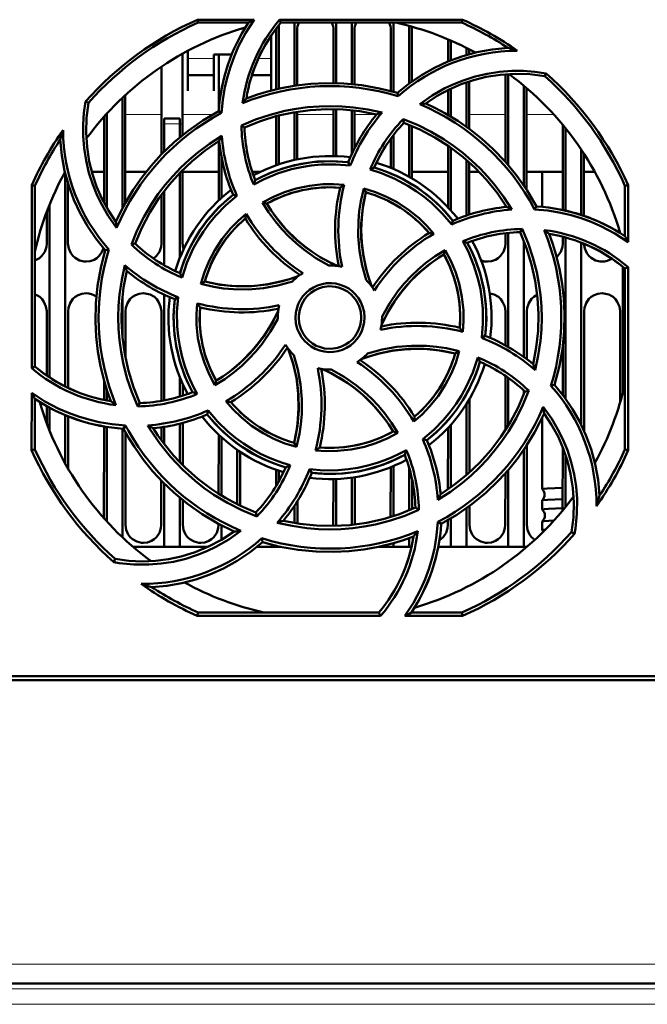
# Model space of a CAD drawing. Extents: x -1438 to 1837, y -1701 to 699.
# Tile 4 of 90: x -97 to -37, y -1508 to -1414. Entities that reach past the tile are written whole.
import ezdxf

# ---------------------------------------------------------------- set-up
doc = ezdxf.new("R2010")
doc.units = 0
doc.linetypes.add('DASHDOT', pattern=[18.5, 12, -3, 0.5, -3])

msp = doc.modelspace()

# ---------------------------------------------------------------- linework, layer by layer
at = {"color": 7, "lineweight": 50}
for p, q in [((-80.422, -1413.666), (-74.992, -1413.666)), ((-80.363, -1413.948), (-80.422, -1413.666)), ((-75.524, -1413.948), (-80.363, -1413.948)), ((-72.609, -1414.189), (-72.609, -1420.285)), ((-72.541, -1413.666), (-54.996, -1413.666)), ((-72.411, -1413.948), (-72.541, -1413.666)), ((-55.056, -1413.948), (-72.411, -1413.948)), ((-71.109, -1413.948), (-71.109, -1420.004)), ((-67.109, -1413.948), (-67.109, -1419.755)), ((-65.609, -1413.948), (-65.609, -1419.844)), ((-61.609, -1413.948), (-61.609, -1420.591)), ((-60.109, -1414.261), (-60.109, -1419.779)), ((-54.996, -1413.666), (-55.056, -1413.948)), ((-73.359, -1417.557), (-73.359, -1415.201)), ((-72.869, -1420.345), (-72.866, -1414.648)), ((-70.852, -1414.648), (-70.849, -1419.966)), ((-67.369, -1419.75), (-67.366, -1414.648)), ((-65.352, -1414.648), (-65.349, -1419.87)), ((-61.869, -1420.519), (-61.866, -1414.648)), ((-59.852, -1414.648), (-59.849, -1419.59)), ((-56.368, -1417.671), (-56.367, -1415.558)), ((-56.109, -1415.669), (-56.109, -1417.567)), ((-81.851, -1416.929), (-81.847, -1424.742)), ((-81.359, -1416.661), (-81.359, -1417.557)), ((-78.859, -1417.005), (-77.142, -1417.005)), ((-78.859, -1417.557), (-78.859, -1417.005)), ((-78.37, -1422.317), (-78.367, -1417.005)), ((-54.609, -1416.375), (-54.609, -1417.053)), ((-54.351, -1416.508), (-54.351, -1416.979)), ((-83.872, -1426.595), (-83.868, -1418.167)), ((-81.359, -1417.557), (-81.359, -1420.503)), ((-78.859, -1420.503), (-78.859, -1417.557)), ((-73.359, -1420.466), (-73.359, -1417.557)), ((-81.359, -1419.005), (-78.859, -1419.005)), ((-75.199, -1419.005), (-73.359, -1419.005)), ((-50.872, -1427.32), (-50.868, -1418.896)), ((-50.609, -1418.878), (-50.609, -1427.622)), ((-47.111, -1419.081), (-46.98, -1418.813)), ((-54.609, -1419.675), (-54.609, -1423.952)), ((-54.349, -1419.589), (-54.347, -1424.143)), ((-49.109, -1419.998), (-49.109, -1429.584)), ((-87.349, -1420.91), (-87.344, -1431.259)), ((-81.359, -1420.503), (-81.359, -1420.505)), ((-78.859, -1420.505), (-78.859, -1420.503)), ((-61.175, -1421.019), (-61.246, -1420.696)), ((-56.37, -1422.812), (-56.369, -1420.411)), ((-56.109, -1420.285), (-56.109, -1422.966)), ((-48.849, -1420.218), (-48.845, -1429.982)), ((-90.876, -1421.649), (-91.145, -1421.518)), ((-87.609, -1421.153), (-87.609, -1431.747)), ((-89.109, -1422.676), (-89.109, -1431.722)), ((-78.099, -1422.618), (-78.378, -1422.439)), ((-72.609, -1422.855), (-72.609, -1427.542)), ((-71.109, -1422.538), (-71.109, -1427.125)), ((-70.848, -1422.495), (-70.846, -1427.068)), ((-67.372, -1426.751), (-67.37, -1422.249)), ((-67.109, -1422.255), (-67.109, -1426.759)), ((-65.609, -1422.357), (-65.609, -1426.544)), ((-65.348, -1422.386), (-65.347, -1425.997)), ((-89.374, -1431.243), (-89.37, -1422.966)), ((-83.609, -1423.648), (-83.609, -1423.148)), ((-82.109, -1423.148), (-83.609, -1423.148)), ((-83.609, -1426.328), (-83.609, -1423.648)), ((-82.109, -1423.148), (-82.109, -1423.648)), ((-82.109, -1424.957), (-82.109, -1423.648)), ((-76.203, -1423.822), (-75.909, -1424.006)), ((-72.872, -1427.633), (-72.87, -1422.923)), ((-60.687, -1423.212), (-60.609, -1423.55)), ((-60.109, -1423.748), (-60.109, -1428.739)), ((-45.374, -1431.924), (-45.371, -1423.755)), ((-61.609, -1424.721), (-61.609, -1427.999)), ((-59.848, -1423.857), (-59.845, -1428.891)), ((-45.109, -1424.075), (-45.109, -1431.989)), ((-78.374, -1431), (-78.371, -1425.327)), ((-61.872, -1427.889), (-61.871, -1425.073)), ((-56.374, -1431.676), (-56.371, -1425.77)), ((-56.109, -1425.954), (-56.109, -1431.967)), ((-43.609, -1426.117), (-43.609, -1432.396)), ((-43.346, -1426.517), (-43.344, -1432.485)), ((-78.109, -1430.755), (-78.109, -1426.852)), ((-65.765, -1427.673), (-65.955, -1427.351)), ((-54.609, -1427.135), (-54.609, -1432.448)), ((-54.346, -1427.367), (-54.344, -1432.361)), ((-93.109, -1428.38), (-93.109, -1448.855)), ((-90.556, -1428.26), (-89.373, -1428.26)), ((-87.345, -1428.26), (-85.334, -1428.26)), ((-82.109, -1436.512), (-82.109, -1428.367)), ((-81.846, -1428.098), (-81.842, -1435.148)), ((-81.845, -1428.26), (-78.373, -1428.26)), ((-75.169, -1428.26), (-74.388, -1428.26)), ((-59.845, -1428.26), (-56.373, -1428.26)), ((-54.345, -1428.26), (-53.412, -1428.26)), ((-48.845, -1428.26), (-45.373, -1428.26)), ((-47.359, -1428.26), (-47.359, -1431.622)), ((-43.345, -1428.26), (-42.305, -1428.26)), ((-92.845, -1429.344), (-92.842, -1435.148)), ((-96.321, -1447.094), (-96.305, -1429.531)), ((-96.305, -1429.531), (-96.009, -1429.594)), ((-96.009, -1446.949), (-96.009, -1429.594)), ((-83.609, -1437.235), (-83.609, -1430.115)), ((-64.476, -1429.866), (-64.265, -1430.232)), ((-39.409, -1429.594), (-39.113, -1429.531)), ((-39.409, -1434.433), (-39.409, -1429.594)), ((-39.113, -1429.531), (-39.108, -1435.003)), ((-83.876, -1435.148), (-83.874, -1430.469)), ((-76.637, -1430.569), (-77.002, -1430.474)), ((-74.18, -1431.207), (-73.77, -1431.315)), ((-94.876, -1435.148), (-94.874, -1432.096)), ((-94.609, -1431.413), (-94.609, -1447.996)), ((-50.874, -1431.637), (-50.874, -1431.451)), ((-48.084, -1431.866), (-47.9, -1431.578)), ((-56.03, -1433.322), (-55.935, -1432.954)), ((-50.876, -1435.148), (-50.875, -1434.152)), ((-50.609, -1434.122), (-50.609, -1445.066)), ((-49.468, -1434.048), (-49.278, -1433.744)), ((-39.875, -1434.135), (-39.875, -1434.107)), ((-86.757, -1435.228), (-86.406, -1435.148)), ((-49.109, -1434.896), (-49.109, -1446.032)), ((-45.376, -1435.148), (-45.375, -1434.494)), ((-45.109, -1434.566), (-45.109, -1450.027)), ((-43.609, -1435.062), (-43.609, -1452.53)), ((-88.922, -1435.71), (-89.26, -1435.785)), ((-56.777, -1436.187), (-56.666, -1435.771)), ((-39.609, -1437.381), (-39.609, -1449.416)), ((-39.409, -1437.546), (-39.106, -1437.405)), ((-39.409, -1454.901), (-39.409, -1437.546)), ((-39.106, -1437.405), (-39.09, -1454.969)), ((-80.1, -1439.021), (-79.725, -1438.803)), ((-87.609, -1440.235), (-87.609, -1444.245)), ((-83.609, -1450.199), (-83.609, -1440.056)), ((-82.269, -1440.297), (-82.605, -1440.494)), ((-94.882, -1447.806), (-94.879, -1441.648)), ((-92.839, -1441.648), (-92.836, -1448.989)), ((-87.339, -1441.648), (-87.337, -1446.092)), ((-83.883, -1450.248), (-83.879, -1441.648)), ((-50.88, -1444.914), (-50.879, -1441.648)), ((-48.839, -1441.648), (-48.837, -1446.231)), ((-43.339, -1441.648), (-43.334, -1453.117)), ((-39.883, -1450.414), (-39.879, -1441.648)), ((-72.709, -1442.248), (-72.708, -1442.355)), ((-62.709, -1442.248), (-62.71, -1442.14)), ((-53.15, -1444.202), (-52.812, -1444.001)), ((-55.309, -1445.47), (-55.693, -1445.692)), ((-45.382, -1449.658), (-45.38, -1445.033)), ((-96.009, -1446.949), (-96.321, -1447.094)), ((-89.383, -1450.149), (-89.382, -1448.298)), ((-82.109, -1449.837), (-82.109, -1447.983)), ((-78.756, -1448.74), (-78.641, -1448.309)), ((-50.884, -1453.063), (-50.882, -1447.842)), ((-50.609, -1448.032), (-50.609, -1452.623)), ((-89.109, -1449.198), (-89.109, -1450.203)), ((-81.836, -1448.626), (-81.836, -1449.752)), ((-49.109, -1449.256), (-49.109, -1449.598)), ((-48.646, -1449.264), (-49.012, -1449.347)), ((-46.509, -1448.788), (-46.158, -1448.711)), ((-96.328, -1454.969), (-96.323, -1449.467)), ((-96.009, -1454.901), (-96.009, -1450.062)), ((-54.335, -1450.083), (-54.332, -1457.118)), ((-94.884, -1452.374), (-94.883, -1450.745)), ((-94.609, -1450.899), (-94.609, -1453.083)), ((-86.15, -1450.766), (-85.95, -1450.447)), ((-79.483, -1451.541), (-79.385, -1451.153)), ((-54.609, -1450.532), (-54.609, -1457.363)), ((-93.109, -1451.615), (-93.109, -1456.242)), ((-92.835, -1451.728), (-92.832, -1456.733)), ((-47.359, -1451.844), (-47.359, -1458.705)), ((-89.388, -1461.51), (-89.384, -1452.694)), ((-89.109, -1452.743), (-89.109, -1461.819)), ((-87.609, -1452.911), (-87.609, -1463.343)), ((-87.518, -1452.916), (-87.323, -1452.611)), ((-83.884, -1454.009), (-83.884, -1452.777)), ((-83.609, -1454.378), (-83.609, -1452.735)), ((-82.109, -1456.125), (-82.109, -1452.429)), ((-81.834, -1452.357), (-81.833, -1456.406)), ((-56.387, -1458.734), (-56.384, -1452.83)), ((-56.109, -1452.528), (-56.109, -1458.541)), ((-87.334, -1453.252), (-87.33, -1462.148)), ((-78.387, -1459.158), (-78.384, -1453.486)), ((-78.109, -1459.33), (-78.109, -1453.741)), ((-61.209, -1453.298), (-61.648, -1453.179)), ((-58.806, -1453.922), (-58.415, -1454.021)), ((-96.009, -1454.901), (-96.328, -1454.969)), ((-76.609, -1454.938), (-76.609, -1460.157)), ((-71.153, -1454.263), (-70.926, -1454.659)), ((-49.109, -1454.911), (-49.109, -1464.248)), ((-48.833, -1454.497), (-48.83, -1462.148)), ((-45.388, -1460.761), (-45.385, -1454.679)), ((-39.09, -1454.969), (-39.409, -1454.901)), ((-76.333, -1455.127), (-76.331, -1460.292)), ((-45.109, -1455.429), (-45.109, -1460.42)), ((-72.886, -1458.426), (-72.886, -1456.858)), ((-69.671, -1456.795), (-69.463, -1457.145)), ((-61.888, -1461.383), (-61.886, -1456.612)), ((-61.609, -1456.497), (-61.609, -1461.296)), ((-60.109, -1456.684), (-60.109, -1460.747)), ((-50.609, -1456.871), (-50.609, -1464.248)), ((-72.609, -1456.953), (-72.609, -1457.948)), ((-67.388, -1462.148), (-67.386, -1457.744)), ((-67.109, -1457.736), (-67.109, -1462.239)), ((-65.609, -1457.605), (-65.609, -1462.137)), ((-65.332, -1457.564), (-65.33, -1462.106)), ((-59.832, -1457.777), (-59.831, -1460.63)), ((-50.888, -1462.148), (-50.886, -1457.188)), ((-83.888, -1462.148), (-83.886, -1457.887)), ((-83.609, -1464.248), (-83.609, -1458.168)), ((-47.359, -1458.705), (-47.357, -1458.709)), ((-82.109, -1464.248), (-82.109, -1459.536)), ((-81.831, -1459.765), (-81.83, -1462.148)), ((-71.109, -1460.291), (-71.109, -1461.957)), ((-70.831, -1459.856), (-70.83, -1462.003)), ((-59.181, -1460.695), (-59.51, -1460.489)), ((-54.609, -1460.543), (-54.609, -1464.248)), ((-54.331, -1460.341), (-54.33, -1462.148)), ((-47.357, -1459.791), (-47.359, -1459.795)), ((-47.359, -1459.795), (-47.359, -1460.674)), ((-47.359, -1460.674), (-47.356, -1460.679)), ((-74.721, -1461.323), (-74.808, -1460.944)), ((-56.109, -1461.527), (-56.109, -1464.248)), ((-78.388, -1462.148), (-78.388, -1462.052)), ((-78.109, -1463.574), (-78.109, -1462.2)), ((-67.392, -1462.246), (-67.388, -1462.148)), ((-57.354, -1461.856), (-57.04, -1462.057)), ((-56.388, -1462.148), (-56.388, -1461.692)), ((-47.356, -1461.821), (-47.359, -1461.826)), ((-47.359, -1461.826), (-47.359, -1462.646)), ((-74.172, -1463.799), (-74.253, -1463.433)), ((-60.109, -1463.425), (-60.109, -1464.248)), ((-47.359, -1462.646), (-47.355, -1462.652)), ((-44.542, -1462.846), (-44.237, -1462.995)), ((-83.609, -1464.248), (-86.604, -1464.248)), ((-82.109, -1464.248), (-83.609, -1464.248)), ((-79.389, -1464.248), (-82.109, -1464.248)), ((-72.609, -1464.248), (-74.704, -1464.248)), ((-74.193, -1463.817), (-74.149, -1463.806)), ((-72.609, -1464.208), (-72.609, -1464.248)), ((-72.431, -1464.248), (-72.609, -1464.248)), ((-61.609, -1464.248), (-62.983, -1464.248)), ((-61.609, -1463.906), (-61.609, -1464.248)), ((-60.109, -1464.248), (-61.609, -1464.248)), ((-59.878, -1464.248), (-60.109, -1464.248)), ((-56.109, -1464.248), (-57.323, -1464.248)), ((-54.609, -1464.248), (-56.109, -1464.248)), ((-50.609, -1464.248), (-54.609, -1464.248)), ((-49.109, -1464.248), (-50.609, -1464.248)), ((-48.815, -1464.248), (-49.109, -1464.248)), ((-88.308, -1465.414), (-88.457, -1465.721)), ((-80.434, -1470.881), (-80.363, -1470.548)), ((-62.852, -1470.881), (-80.434, -1470.881)), ((-80.363, -1470.548), (-63.007, -1470.548)), ((-63.007, -1470.548), (-62.852, -1470.881)), ((-54.985, -1470.881), (-60.528, -1470.881)), ((-59.894, -1470.548), (-55.056, -1470.548)), ((-55.056, -1470.548), (-54.985, -1470.881)), ((-139.506, -1476.648), (-19.912, -1476.648)), ((103.268, -1477.048), (-149.686, -1477.048)), ((75.253, -1506.148), (-121.671, -1506.148))]:
    msp.add_line(p, q, dxfattribs=at)
at = {"color": 7, "lineweight": 18}
for p, q in [((-78.859, -1417.374), (-81.359, -1417.374)), ((-73.359, -1417.374), (-74.568, -1417.374)), ((-87.348, -1422.76), (-83.87, -1422.76)), ((-81.848, -1422.76), (-78.956, -1422.76)), ((-70.848, -1422.76), (-67.37, -1422.76)), ((-65.348, -1422.76), (-63.243, -1422.76)), ((-56.46, -1422.76), (-56.37, -1422.76)), ((-54.348, -1422.76), (-50.87, -1422.76)), ((-48.848, -1422.76), (-46.233, -1422.76)), ((-83.609, -1423.648), (-82.109, -1423.648)), ((75.253, -1504.287), (-121.671, -1504.287)), ((75.253, -1506.648), (-121.671, -1506.648)), ((75.078, -1508.148), (-121.496, -1508.148))]:
    msp.add_line(p, q, dxfattribs=at)
at = {"color": 7, "linetype": 'DASHDOT', "lineweight": 18, "ltscale": 0.045015}
msp.add_line((-81.959, -1423.648), (-83.76, -1423.648), dxfattribs=at)
at = {"color": 7, "linetype": 'DASHDOT', "lineweight": 18}
for p, q in [((94.945, -1506.648), (-141.364, -1506.648)), ((94.735, -1508.148), (-141.154, -1508.148))]:
    msp.add_line(p, q, dxfattribs=at)
at = {"color": 7, "lineweight": 50}
for points in [[(-74.992, -1413.666), (-75.809, -1414.944), (-76.508, -1416.286), (-76.912, -1417.223), (-77.261, -1418.185), (-77.55, -1419.156), (-77.781, -1420.14), (-77.985, -1421.371), (-78.099, -1422.618)], [(-61.246, -1420.696), (-60.116, -1419.784), (-58.931, -1418.979), (-57.695, -1418.281), (-56.408, -1417.687), (-55.074, -1417.196), (-53.63, -1416.797), (-52.146, -1416.524), (-50.628, -1416.379)], [(-59.088, -1421.779), (-57.919, -1420.956), (-56.685, -1420.251), (-55.816, -1419.841), (-54.922, -1419.485), (-53.783, -1419.121), (-52.62, -1418.847), (-51.438, -1418.665), (-50.247, -1418.576), (-49.156, -1418.576), (-48.067, -1418.656), (-46.98, -1418.814)], [(-47.111, -1419.081), (-48.536, -1418.898), (-49.952, -1418.853), (-51.351, -1418.942), (-52.727, -1419.161), (-53.942, -1419.464), (-55.127, -1419.864), (-56.285, -1420.369), (-57.421, -1420.988), (-58.515, -1421.712)], [(-61.246, -1420.696), (-62.945, -1420.257), (-64.656, -1419.954), (-66.373, -1419.786), (-68.092, -1419.751), (-69.53, -1419.821), (-70.959, -1419.982), (-72.38, -1420.235), (-73.793, -1420.584), (-74.765, -1420.882), (-75.729, -1421.226)], [(-88.175, -1433.647), (-88.998, -1432.481), (-89.704, -1431.248), (-90.115, -1430.379), (-90.472, -1429.486), (-90.837, -1428.348), (-91.112, -1427.185), (-91.295, -1426.004), (-91.386, -1424.813), (-91.386, -1423.713), (-91.305, -1422.614), (-91.145, -1421.518)], [(-90.876, -1421.649), (-91.058, -1423.075), (-91.104, -1424.49), (-91.015, -1425.889), (-90.796, -1427.266), (-90.493, -1428.481), (-90.093, -1429.666), (-89.588, -1430.823), (-88.969, -1431.96), (-88.244, -1433.054)], [(-47.9, -1431.578), (-48.79, -1430.067), (-49.786, -1428.643), (-50.881, -1427.31), (-52.072, -1426.07), (-53.138, -1425.103), (-54.263, -1424.206), (-55.446, -1423.381), (-56.692, -1422.628), (-57.59, -1422.151), (-58.515, -1421.712)], [(-78.378, -1422.438), (-79.89, -1423.329), (-81.314, -1424.324), (-82.647, -1425.42), (-83.887, -1426.61), (-84.854, -1427.677), (-85.751, -1428.801), (-86.576, -1429.985), (-87.328, -1431.23), (-87.805, -1432.129), (-88.244, -1433.054)], [(-76.205, -1423.822), (-74.848, -1423.254), (-73.461, -1422.788), (-72.047, -1422.427), (-70.962, -1422.221), (-69.866, -1422.075), (-68.758, -1421.987), (-67.648, -1421.959), (-66.553, -1421.99), (-65.463, -1422.081), (-64.084, -1422.284), (-62.715, -1422.582)], [(-75.91, -1424.006), (-74.373, -1423.39), (-72.808, -1422.907), (-71.219, -1422.557), (-69.611, -1422.338), (-68.024, -1422.249), (-66.429, -1422.287), (-64.832, -1422.455), (-63.238, -1422.754)], [(-60.687, -1423.211), (-59.326, -1423.769), (-58.016, -1424.419), (-56.76, -1425.162), (-55.846, -1425.784), (-54.967, -1426.456), (-54.121, -1427.176), (-53.316, -1427.94), (-52.564, -1428.735), (-51.857, -1429.57), (-51.019, -1430.695), (-50.257, -1431.882)], [(-60.61, -1423.55), (-59.087, -1424.2), (-57.639, -1424.966), (-56.268, -1425.842), (-54.976, -1426.824), (-53.791, -1427.884), (-52.69, -1429.038), (-51.679, -1430.286), (-50.763, -1431.625)], [(-89.26, -1435.785), (-90.173, -1434.654), (-90.977, -1433.469), (-91.675, -1432.233), (-92.269, -1430.946), (-92.761, -1429.612), (-93.159, -1428.168), (-93.433, -1426.685), (-93.578, -1425.167)], [(-86.758, -1435.229), (-86.199, -1433.867), (-85.547, -1432.556), (-84.802, -1431.3), (-84.18, -1430.388), (-83.509, -1429.511), (-82.787, -1428.665), (-82.022, -1427.86), (-81.225, -1427.108), (-80.389, -1426.401), (-79.266, -1425.566), (-78.08, -1424.807)], [(-86.407, -1435.148), (-85.756, -1433.625), (-84.991, -1432.177), (-84.115, -1430.807), (-83.132, -1429.515), (-82.073, -1428.329), (-80.919, -1427.228), (-79.67, -1426.218), (-78.331, -1425.302)], [(-65.765, -1427.673), (-67.162, -1427.557), (-68.56, -1427.577), (-69.505, -1427.666), (-70.447, -1427.815), (-71.388, -1428.023), (-72.728, -1428.432), (-74.012, -1428.963), (-75.025, -1429.493)], [(-65.955, -1427.351), (-67.475, -1427.245), (-68.982, -1427.288), (-70.467, -1427.486), (-71.923, -1427.837), (-73.343, -1428.339), (-74.117, -1428.683), (-74.876, -1429.071)], [(-56.03, -1433.322), (-56.932, -1432.255), (-57.931, -1431.281), (-58.662, -1430.676), (-59.433, -1430.114), (-60.245, -1429.595), (-61.483, -1428.934), (-62.769, -1428.4), (-63.862, -1428.055)], [(-74.18, -1431.207), (-73.138, -1430.656), (-72.062, -1430.207), (-70.954, -1429.859), (-69.682, -1429.594), (-68.389, -1429.461), (-67.376, -1429.45), (-66.359, -1429.521)], [(-66.73, -1429.786), (-67.945, -1429.746), (-69.147, -1429.821), (-70.329, -1430.013), (-71.487, -1430.322), (-72.614, -1430.746), (-73.77, -1431.315)], [(-64.245, -1438.642), (-64.63, -1437.261), (-64.881, -1435.857), (-65, -1434.427), (-64.984, -1432.992), (-64.899, -1432.04), (-64.755, -1431.094), (-64.476, -1429.866)], [(-64.265, -1430.232), (-64.562, -1431.726), (-64.709, -1433.226), (-64.701, -1434.724), (-64.536, -1436.213), (-64.217, -1437.685), (-63.981, -1438.475), (-63.702, -1439.256)], [(-64.264, -1430.232), (-64.515, -1431.447), (-64.661, -1432.664), (-64.707, -1433.878), (-64.656, -1435.082), (-64.508, -1436.285), (-64.262, -1437.483), (-64.011, -1438.376), (-63.702, -1439.256)], [(-64.476, -1429.866), (-63.353, -1430.21), (-62.277, -1430.652), (-61.25, -1431.188), (-60.162, -1431.898), (-59.152, -1432.718), (-58.424, -1433.431), (-57.75, -1434.205)], [(-76.637, -1430.569), (-77.707, -1431.478), (-78.684, -1432.484), (-79.289, -1433.216), (-79.849, -1433.988), (-80.367, -1434.801), (-80.822, -1435.626), (-81.433, -1436.993), (-81.896, -1438.413)], [(-67.806, -1437.248), (-69.052, -1436.546), (-70.222, -1435.733), (-70.961, -1435.126), (-71.662, -1434.474), (-72.324, -1433.778), (-72.941, -1433.042), (-73.593, -1432.149), (-74.18, -1431.207)], [(-73.769, -1431.315), (-73.353, -1431.969), (-72.908, -1432.595), (-71.932, -1433.765), (-70.847, -1434.824), (-70.147, -1435.406), (-69.41, -1435.946), (-68.635, -1436.445), (-67.827, -1436.897), (-66.991, -1437.299)], [(-80.1, -1439.021), (-79.752, -1437.892), (-79.307, -1436.811), (-78.769, -1435.781), (-78.058, -1434.694), (-77.239, -1433.687), (-76.526, -1432.96), (-75.753, -1432.289)], [(-39.108, -1435.003), (-40.381, -1434.181), (-41.72, -1433.479), (-42.656, -1433.072), (-43.616, -1432.72), (-44.585, -1432.428), (-45.568, -1432.193), (-46.818, -1431.983), (-48.084, -1431.866)], [(-49.468, -1434.047), (-48.851, -1435.583), (-48.368, -1437.148), (-48.019, -1438.737), (-47.8, -1440.345), (-47.711, -1441.933), (-47.748, -1443.527), (-47.916, -1445.124), (-48.215, -1446.719)], [(-49.278, -1433.742), (-48.708, -1435.098), (-48.241, -1436.483), (-47.877, -1437.896), (-47.67, -1438.982), (-47.521, -1440.08), (-47.431, -1441.186), (-47.401, -1442.295), (-47.431, -1443.388), (-47.52, -1444.479), (-47.726, -1445.886), (-48.031, -1447.283)], [(-46.158, -1448.711), (-45.718, -1447.012), (-45.415, -1445.301), (-45.248, -1443.584), (-45.213, -1441.865), (-45.283, -1440.427), (-45.443, -1438.998), (-45.697, -1437.577), (-46.046, -1436.164), (-46.344, -1435.192), (-46.687, -1434.227)], [(-96.009, -1436.775), (-95.58, -1436.545), (-95.35, -1436.337), (-95.074, -1435.93), (-94.912, -1435.471), (-94.876, -1435.148)], [(-92.842, -1435.148), (-92.77, -1435.613), (-92.574, -1436.058), (-92.39, -1436.312), (-92.163, -1436.526), (-91.749, -1436.76), (-91.287, -1436.871), (-91.109, -1436.88)], [(-84.637, -1436.585), (-84.35, -1436.337), (-84.074, -1435.93), (-83.912, -1435.471), (-83.876, -1435.148)], [(-53.15, -1444.202), (-53.032, -1442.814), (-53.048, -1441.422), (-53.136, -1440.477), (-53.284, -1439.535), (-53.491, -1438.593), (-53.898, -1437.248), (-54.429, -1435.957), (-54.962, -1434.929)], [(-52.812, -1444.001), (-52.706, -1442.481), (-52.75, -1440.975), (-52.947, -1439.49), (-53.299, -1438.034), (-53.801, -1436.614), (-54.145, -1435.84), (-54.532, -1435.08)], [(-52.609, -1436.88), (-52.217, -1436.836), (-51.845, -1436.705), (-51.58, -1436.545), (-51.35, -1436.337), (-51.074, -1435.93), (-50.912, -1435.471), (-50.876, -1435.148)], [(-45.967, -1436.452), (-45.85, -1436.337), (-45.574, -1435.93), (-45.412, -1435.471), (-45.376, -1435.148)], [(-43.342, -1435.169), (-43.267, -1435.623), (-43.074, -1436.058), (-42.89, -1436.312), (-42.663, -1436.526), (-42.249, -1436.76), (-41.787, -1436.871), (-41.609, -1436.88)], [(-91.109, -1436.88), (-90.717, -1436.836), (-90.345, -1436.705), (-90.08, -1436.545), (-89.85, -1436.337), (-89.6, -1435.981), (-89.438, -1435.579)], [(-89.26, -1435.785), (-89.7, -1437.483), (-90.003, -1439.194), (-90.171, -1440.911), (-90.206, -1442.63), (-90.135, -1444.068), (-89.975, -1445.497), (-89.721, -1446.918), (-89.372, -1448.331), (-89.074, -1449.304), (-88.731, -1450.268)], [(-62.71, -1442.14), (-62.006, -1440.894), (-61.191, -1439.724), (-60.584, -1438.985), (-59.931, -1438.284), (-59.233, -1437.622), (-58.497, -1437.005), (-57.606, -1436.356), (-56.666, -1435.77)], [(-56.666, -1435.77), (-56.115, -1436.805), (-55.665, -1437.875), (-55.317, -1438.978), (-55.049, -1440.249), (-54.914, -1441.544), (-54.902, -1442.576), (-54.973, -1443.614)], [(-62.761, -1442.966), (-62.186, -1441.806), (-61.516, -1440.707), (-60.759, -1439.673), (-59.918, -1438.707), (-58.997, -1437.817), (-57.928, -1436.953), (-56.776, -1436.187)], [(-55.248, -1443.227), (-55.208, -1442.011), (-55.283, -1440.81), (-55.475, -1439.627), (-55.784, -1438.47), (-56.207, -1437.343), (-56.777, -1436.187)], [(-86.15, -1450.769), (-86.719, -1449.41), (-87.186, -1448.022), (-87.548, -1446.606), (-87.753, -1445.523), (-87.9, -1444.428), (-87.988, -1443.32), (-88.016, -1442.209), (-87.985, -1441.114), (-87.894, -1440.022), (-87.688, -1438.62), (-87.382, -1437.229)], [(-85.95, -1450.448), (-86.567, -1448.912), (-87.05, -1447.347), (-87.399, -1445.758), (-87.618, -1444.15), (-87.708, -1442.562), (-87.67, -1440.968), (-87.502, -1439.371), (-87.203, -1437.777)], [(-71.315, -1438.784), (-72.695, -1439.17), (-74.098, -1439.423), (-75.527, -1439.543), (-76.962, -1439.528), (-77.914, -1439.445), (-78.86, -1439.302), (-80.1, -1439.021)], [(-79.725, -1438.803), (-78.231, -1439.101), (-76.731, -1439.247), (-75.233, -1439.239), (-73.744, -1439.075), (-72.271, -1438.756), (-71.482, -1438.52), (-70.7, -1438.241)], [(-79.725, -1438.803), (-78.509, -1439.053), (-77.292, -1439.2), (-76.078, -1439.245), (-74.874, -1439.194), (-73.672, -1439.046), (-72.474, -1438.8), (-71.581, -1438.549), (-70.7, -1438.241)], [(-71.016, -1442.248), (-70.988, -1441.805), (-70.902, -1441.376), (-70.757, -1440.962), (-70.556, -1440.568), (-70.302, -1440.197), (-70.002, -1439.864), (-69.671, -1439.583), (-69.302, -1439.349), (-68.893, -1439.162), (-68.462, -1439.03), (-68.028, -1438.956), (-67.591, -1438.942), (-67.156, -1438.988), (-66.719, -1439.095), (-66.298, -1439.258), (-65.914, -1439.469), (-65.565, -1439.728), (-65.25, -1440.038), (-64.976, -1440.389), (-64.747, -1440.779), (-64.576, -1441.182), (-64.444, -1441.704), (-64.402, -1442.248)], [(-64.709, -1442.248), (-64.764, -1441.702), (-64.923, -1441.16), (-65.179, -1440.646), (-65.418, -1440.313), (-65.704, -1440.016), (-66.038, -1439.758), (-66.401, -1439.549), (-66.791, -1439.391), (-67.19, -1439.292), (-67.811, -1439.249), (-68.428, -1439.334), (-68.821, -1439.461), (-69.201, -1439.647), (-69.556, -1439.884), (-69.858, -1440.154), (-70.117, -1440.464), (-70.409, -1440.96), (-70.605, -1441.494), (-70.701, -1442.041), (-70.709, -1442.248)], [(-94.879, -1441.648), (-94.95, -1441.183), (-95.146, -1440.737), (-95.33, -1440.483), (-95.557, -1440.27), (-95.774, -1440.129), (-96.009, -1440.022)], [(-91.109, -1439.917), (-91.501, -1439.961), (-91.873, -1440.092), (-92.137, -1440.252), (-92.367, -1440.46), (-92.643, -1440.867), (-92.804, -1441.326), (-92.839, -1441.648)], [(-85.609, -1439.917), (-86.001, -1439.961), (-86.373, -1440.092), (-86.637, -1440.252), (-86.867, -1440.46), (-87.143, -1440.867), (-87.304, -1441.326), (-87.339, -1441.648)], [(-83.879, -1441.648), (-83.95, -1441.183), (-84.146, -1440.737), (-84.33, -1440.483), (-84.557, -1440.27), (-84.971, -1440.037), (-85.432, -1439.925), (-85.609, -1439.917)], [(-82.606, -1440.494), (-82.712, -1442.014), (-82.668, -1443.52), (-82.471, -1445.005), (-82.12, -1446.461), (-81.617, -1447.881), (-81.274, -1448.655), (-80.886, -1449.415)], [(-82.269, -1440.297), (-82.385, -1441.699), (-82.364, -1443.102), (-82.275, -1444.047), (-82.126, -1444.988), (-81.918, -1445.927), (-81.657, -1446.831), (-81.406, -1447.542), (-81.119, -1448.236), (-80.796, -1448.913), (-80.437, -1449.573)], [(-50.879, -1441.648), (-50.95, -1441.183), (-51.146, -1440.737), (-51.33, -1440.483), (-51.557, -1440.27), (-51.948, -1440.046), (-52.383, -1439.931)], [(-47.828, -1440.071), (-48.137, -1440.252), (-48.367, -1440.46), (-48.643, -1440.867), (-48.804, -1441.326), (-48.839, -1441.648)], [(-41.609, -1439.917), (-42.001, -1439.961), (-42.373, -1440.092), (-42.637, -1440.252), (-42.867, -1440.46), (-43.143, -1440.867), (-43.304, -1441.326), (-43.339, -1441.648)], [(-39.879, -1441.648), (-39.95, -1441.183), (-40.146, -1440.737), (-40.33, -1440.483), (-40.557, -1440.27), (-40.971, -1440.037), (-41.432, -1439.925), (-41.609, -1439.917)], [(-78.756, -1448.74), (-79.309, -1447.691), (-79.76, -1446.609), (-80.109, -1445.497), (-80.375, -1444.224), (-80.509, -1442.932), (-80.519, -1441.91), (-80.446, -1440.884)], [(-80.17, -1441.268), (-80.21, -1442.484), (-80.135, -1443.686), (-79.943, -1444.868), (-79.634, -1446.025), (-79.211, -1447.152), (-78.641, -1448.309)], [(-78.642, -1448.308), (-77.988, -1447.892), (-77.361, -1447.446), (-76.192, -1446.471), (-75.132, -1445.386), (-74.551, -1444.685), (-74.01, -1443.948), (-73.512, -1443.173), (-73.059, -1442.366), (-72.657, -1441.529)], [(-72.708, -1442.355), (-73.41, -1443.602), (-74.223, -1444.772), (-74.829, -1445.512), (-75.48, -1446.214), (-76.177, -1446.877), (-76.912, -1447.495), (-77.809, -1448.15), (-78.756, -1448.74)], [(-64.402, -1442.248), (-64.429, -1442.69), (-64.514, -1443.12), (-64.659, -1443.534), (-64.859, -1443.928), (-65.113, -1444.299), (-65.411, -1444.633), (-65.743, -1444.914), (-66.111, -1445.149), (-66.52, -1445.337), (-66.95, -1445.47), (-67.384, -1445.545), (-67.821, -1445.559), (-68.256, -1445.514), (-68.693, -1445.408), (-69.114, -1445.245), (-69.499, -1445.036), (-69.848, -1444.777), (-70.164, -1444.468), (-70.438, -1444.118), (-70.669, -1443.728), (-70.84, -1443.325), (-70.974, -1442.797), (-71.016, -1442.248)], [(-70.709, -1442.248), (-70.654, -1442.793), (-70.495, -1443.335), (-70.239, -1443.849), (-70, -1444.182), (-69.714, -1444.479), (-69.38, -1444.737), (-69.017, -1444.946), (-68.628, -1445.104), (-68.228, -1445.204), (-67.607, -1445.246), (-66.99, -1445.161), (-66.597, -1445.034), (-66.217, -1444.849), (-65.862, -1444.611), (-65.56, -1444.341), (-65.301, -1444.031), (-65.009, -1443.535), (-64.813, -1443.001), (-64.717, -1442.454), (-64.709, -1442.248)], [(-71.716, -1445.239), (-71.235, -1446.684), (-70.903, -1448.155), (-70.725, -1449.642), (-70.704, -1451.14), (-70.837, -1452.641), (-70.974, -1453.453), (-71.153, -1454.263)], [(-71.716, -1445.239), (-71.253, -1446.642), (-70.933, -1448.075), (-70.754, -1449.527), (-70.715, -1450.989), (-70.819, -1452.45), (-70.958, -1453.36), (-71.154, -1454.263)], [(-55.693, -1445.692), (-57.187, -1445.394), (-58.687, -1445.248), (-60.186, -1445.256), (-61.675, -1445.42), (-63.147, -1445.739), (-63.937, -1445.975), (-64.718, -1446.254)], [(-55.693, -1445.692), (-56.909, -1445.442), (-58.126, -1445.296), (-59.34, -1445.25), (-60.544, -1445.301), (-61.747, -1445.449), (-62.944, -1445.695), (-63.838, -1445.946), (-64.718, -1446.254)], [(-64.093, -1445.701), (-62.712, -1445.317), (-61.307, -1445.065), (-59.875, -1444.947), (-58.438, -1444.962), (-57.486, -1445.047), (-56.539, -1445.191), (-55.309, -1445.47)], [(-55.309, -1445.47), (-55.648, -1446.588), (-56.085, -1447.661), (-56.618, -1448.687), (-57.327, -1449.776), (-58.147, -1450.789), (-58.877, -1451.537), (-59.672, -1452.231)], [(-71.163, -1445.863), (-70.777, -1447.244), (-70.523, -1448.648), (-70.404, -1450.079), (-70.418, -1451.516), (-70.501, -1452.468), (-70.644, -1453.414), (-70.926, -1454.66)], [(-58.806, -1453.922), (-57.746, -1453.029), (-56.776, -1452.036), (-56.17, -1451.308), (-55.608, -1450.538), (-55.088, -1449.725), (-54.628, -1448.898), (-54.004, -1447.514), (-53.529, -1446.071)], [(-61.649, -1453.18), (-62.065, -1452.526), (-62.51, -1451.9), (-63.486, -1450.73), (-64.571, -1449.671), (-65.271, -1449.089), (-66.009, -1448.549), (-66.784, -1448.05), (-67.591, -1447.598), (-68.427, -1447.196)], [(-67.592, -1447.246), (-66.345, -1447.95), (-65.174, -1448.764), (-64.434, -1449.372), (-63.732, -1450.024), (-63.069, -1450.722), (-62.451, -1451.458), (-61.798, -1452.353), (-61.209, -1453.299)], [(-48.645, -1449.263), (-49.2, -1450.624), (-49.849, -1451.934), (-50.59, -1453.19), (-51.211, -1454.106), (-51.883, -1454.988), (-52.6, -1455.834), (-53.363, -1456.639), (-54.156, -1457.392), (-54.99, -1458.1), (-56.145, -1458.961), (-57.366, -1459.742)], [(-49.012, -1449.347), (-49.662, -1450.87), (-50.427, -1452.318), (-51.304, -1453.688), (-52.286, -1454.98), (-53.345, -1456.166), (-54.5, -1457.267), (-55.748, -1458.278), (-57.087, -1459.193)], [(-46.158, -1448.711), (-45.245, -1449.841), (-44.441, -1451.026), (-43.743, -1452.262), (-43.149, -1453.549), (-42.658, -1454.883), (-42.259, -1456.327), (-41.985, -1457.81), (-41.84, -1459.329)], [(-96.323, -1449.467), (-95.05, -1450.288), (-93.712, -1450.992), (-92.776, -1451.399), (-91.816, -1451.752), (-90.846, -1452.045), (-89.862, -1452.28), (-88.601, -1452.493), (-87.323, -1452.611)], [(-70.926, -1454.66), (-72.039, -1454.321), (-73.109, -1453.884), (-74.133, -1453.351), (-75.224, -1452.64), (-76.241, -1451.816), (-76.993, -1451.083), (-77.69, -1450.285)], [(-79.385, -1451.153), (-78.497, -1452.208), (-77.509, -1453.174), (-76.782, -1453.776), (-76.015, -1454.336), (-75.203, -1454.854), (-74.375, -1455.313), (-73.684, -1455.646), (-72.978, -1455.941), (-72.256, -1456.199), (-71.519, -1456.42)], [(-47.247, -1450.816), (-46.419, -1451.982), (-45.708, -1453.214), (-45.294, -1454.081), (-44.934, -1454.974), (-44.564, -1456.113), (-44.285, -1457.276), (-44.097, -1458.457), (-44.002, -1459.65), (-44.012, -1461.079), (-44.157, -1462.506), (-44.238, -1462.995)], [(-57.04, -1462.057), (-55.528, -1461.166), (-54.104, -1460.171), (-52.771, -1459.075), (-51.531, -1457.885), (-50.564, -1456.818), (-49.667, -1455.694), (-48.842, -1454.51), (-48.09, -1453.265), (-47.613, -1452.366), (-47.174, -1451.441)], [(-44.542, -1462.846), (-44.36, -1461.42), (-44.314, -1460.005), (-44.404, -1458.606), (-44.623, -1457.229), (-44.925, -1456.014), (-45.326, -1454.829), (-45.831, -1453.672), (-46.449, -1452.535), (-47.174, -1451.441)], [(-76.903, -1462.782), (-78.476, -1462.005), (-79.969, -1461.116), (-81.378, -1460.121), (-82.702, -1459.024), (-83.744, -1458.031), (-84.721, -1456.976), (-85.63, -1455.856), (-86.472, -1454.669), (-87.013, -1453.807), (-87.518, -1452.917)], [(-84.963, -1452.981), (-84.038, -1454.347), (-83.01, -1455.625), (-81.871, -1456.823), (-80.638, -1457.926), (-79.762, -1458.61), (-78.852, -1459.245), (-77.534, -1460.041), (-76.157, -1460.735), (-74.722, -1461.324)], [(-61.209, -1453.299), (-62.237, -1453.848), (-63.302, -1454.297), (-64.402, -1454.645), (-65.673, -1454.914), (-66.971, -1455.052), (-68.026, -1455.065), (-69.088, -1454.992)], [(-68.688, -1454.709), (-67.473, -1454.749), (-66.271, -1454.674), (-65.089, -1454.482), (-63.932, -1454.173), (-62.805, -1453.749), (-61.648, -1453.18)], [(-69.671, -1456.795), (-68.294, -1456.913), (-66.909, -1456.896), (-65.966, -1456.809), (-65.025, -1456.661), (-64.082, -1456.454), (-63.171, -1456.193), (-62.45, -1455.941), (-61.745, -1455.653), (-61.056, -1455.328), (-60.383, -1454.966)], [(-69.463, -1457.145), (-67.943, -1457.251), (-66.436, -1457.207), (-64.951, -1457.009), (-63.495, -1456.658), (-62.076, -1456.156), (-61.301, -1455.812), (-60.542, -1455.424)], [(-45.387, -1458.577), (-46.871, -1458.642), (-47.304, -1458.684), (-47.342, -1458.693), (-47.353, -1458.698), (-47.357, -1458.701), (-47.358, -1458.702), (-47.359, -1458.705)], [(-45.387, -1459.663), (-46.838, -1459.728), (-47.283, -1459.769), (-47.343, -1459.783), (-47.353, -1459.788), (-47.357, -1459.791)], [(-59.508, -1460.489), (-61.045, -1461.105), (-62.61, -1461.588), (-64.199, -1461.938), (-65.807, -1462.157), (-67.394, -1462.246), (-68.989, -1462.208), (-70.586, -1462.041), (-72.18, -1461.741)], [(-45.387, -1460.546), (-46.736, -1460.602), (-47.133, -1460.631), (-47.334, -1460.659), (-47.351, -1460.666), (-47.356, -1460.669), (-47.359, -1460.672), (-47.359, -1460.674)], [(-59.179, -1460.695), (-60.533, -1461.265), (-61.918, -1461.732), (-63.33, -1462.096), (-64.418, -1462.304), (-65.517, -1462.453), (-66.622, -1462.543), (-67.73, -1462.574), (-68.823, -1462.545), (-69.913, -1462.456), (-71.346, -1462.246), (-72.769, -1461.933)], [(-87.33, -1462.148), (-87.258, -1462.611), (-87.062, -1463.055), (-86.878, -1463.307), (-86.651, -1463.519), (-86.238, -1463.75), (-85.777, -1463.859), (-85.609, -1463.868)], [(-85.609, -1463.868), (-85.214, -1463.822), (-84.839, -1463.689), (-84.577, -1463.527), (-84.349, -1463.317), (-84.077, -1462.909), (-83.92, -1462.45), (-83.888, -1462.148)], [(-81.83, -1462.148), (-81.758, -1462.611), (-81.562, -1463.055), (-81.378, -1463.307), (-81.151, -1463.519), (-80.738, -1463.75), (-80.277, -1463.859), (-80.109, -1463.868)], [(-80.109, -1463.868), (-79.714, -1463.822), (-79.339, -1463.689), (-79.077, -1463.527), (-78.849, -1463.317), (-78.577, -1462.909), (-78.42, -1462.45), (-78.388, -1462.148)], [(-60.528, -1470.881), (-59.702, -1469.612), (-58.995, -1468.277), (-58.585, -1467.343), (-58.229, -1466.385), (-57.933, -1465.417), (-57.695, -1464.434), (-57.475, -1463.154), (-57.354, -1461.856)], [(-57.209, -1463.617), (-56.849, -1463.317), (-56.577, -1462.909), (-56.42, -1462.45), (-56.388, -1462.148)], [(-54.33, -1462.148), (-54.258, -1462.611), (-54.062, -1463.055), (-53.878, -1463.307), (-53.651, -1463.519), (-53.238, -1463.75), (-52.777, -1463.859), (-52.609, -1463.868)], [(-52.609, -1463.868), (-52.214, -1463.822), (-51.839, -1463.689), (-51.577, -1463.527), (-51.349, -1463.317), (-51.077, -1462.909), (-50.92, -1462.45), (-50.888, -1462.148)], [(-48.83, -1462.148), (-48.758, -1462.611), (-48.562, -1463.055), (-48.378, -1463.307), (-48.065, -1463.581)], [(-46.225, -1461.727), (-47.203, -1461.789), (-47.331, -1461.81), (-47.35, -1461.817), (-47.356, -1461.821)], [(-76.256, -1462.706), (-77.42, -1463.535), (-78.651, -1464.247), (-79.518, -1464.662), (-80.41, -1465.023), (-81.548, -1465.394), (-82.71, -1465.674), (-83.891, -1465.863), (-85.083, -1465.959), (-86.512, -1465.951), (-87.939, -1465.807), (-88.457, -1465.721)], [(-76.903, -1462.782), (-78.105, -1463.572), (-79.357, -1464.233), (-80.654, -1464.765), (-81.987, -1465.172), (-83.212, -1465.432), (-84.452, -1465.591), (-85.714, -1465.644), (-87.007, -1465.586), (-88.308, -1465.414)], [(-74.172, -1463.799), (-72.473, -1464.238), (-70.763, -1464.541), (-69.045, -1464.709), (-67.327, -1464.744), (-65.888, -1464.674), (-64.459, -1464.513), (-63.039, -1464.26), (-61.626, -1463.911), (-60.653, -1463.613), (-59.689, -1463.269)], [(-47.046, -1462.596), (-47.324, -1462.629), (-47.348, -1462.637), (-47.355, -1462.641), (-47.359, -1462.645), (-47.359, -1462.646)], [(-84.79, -1468.117), (-83.344, -1467.981), (-81.934, -1467.731), (-80.561, -1467.368), (-79.225, -1466.895), (-77.927, -1466.316), (-76.614, -1465.594), (-75.361, -1464.755), (-74.172, -1463.799)]]:
    msp.add_lwpolyline(points, dxfattribs=at)
for centre, radius, start, end in [((-67.73, -1442.245), 31.271, 113.94625, 138.4836), ((-60.902, -1423.59), 17.515, 146.59769, 176.23029), ((-60.926, -1423.593), 15.28, 139.48242, 172.7953), ((-60.877, -1423.604), 15.043, 140.06547, 170.90434), ((-57.491, -1447.418), 38.019, 117.40726, 118.31442), ((-69.082, -1414.681), 1.771, 155.56018, 178.92731), ((-69.136, -1414.681), 1.771, 1.07266, 24.44208), ((-63.582, -1414.681), 1.771, 155.56018, 178.92731), ((-63.636, -1414.681), 1.771, 1.07266, 24.44208), ((-67.709, -1442.248), 29, 61.23454, 77.38563), ((-58.29, -1414.655), 1.562, 168.39546, 179.71146), ((-67.687, -1442.2), 30.947, 56.54989, 65.91187), ((-67.693, -1442.254), 31.281, 54.97318, 66.05183), ((-67.709, -1442.248), 29, 106.23146, 143.70553), ((-74.3, -1414.648), 1.434, 0.03352, 4.91943), ((-49.707, -1433.843), 17.204, 90.10576, 131.80338), ((-56.62, -1438.505), 22.924, 72.53425, 74.84899), ((-67.709, -1442.248), 29, 16.23147, 53.70547), ((-67.677, -1442.254), 31.27, 24.00949, 48.55686), ((-67.709, -1442.234), 22.199, 72.88188, 112.16999), ((-59.77, -1434.168), 20.547, 140.95956, 142.5601), ((-67.71, -1442.23), 22.194, 27.83724, 67.13967), ((-56.298, -1442.835), 21.237, 95.98972, 97.54204), ((-67.706, -1442.229), 22.195, 117.92103, 157.2549), ((-49.798, -1433.8), 17.396, 140.58386, 158.2405), ((-49.69, -1433.844), 17.218, 139.15075, 158.99782), ((-56.153, -1443.479), 21.903, 107.43134, 108.87218), ((-60.824, -1423.578), 15.384, 180.90833, 202.61108), ((-49.675, -1433.896), 15.343, 135.86454, 157.62089), ((-49.803, -1433.789), 14.886, 136.54525, 156.54031), ((-67.734, -1442.258), 31.278, 144.85921, 155.98891), ((-71.453, -1431.16), 22.923, 162.46991, 164.84323), ((-76.098, -1424.23), 17.213, 180.08397, 221.83426), ((-61.029, -1423.608), 14.886, 181.53434, 201.52926), ((-67.756, -1442.225), 30.947, 146.54988, 155.91187), ((-58.523, -1435.014), 22.061, 152.4404, 153.88184), ((-61.017, -1423.61), 17.396, 185.58097, 203.23771), ((-60.966, -1423.579), 17.159, 184.10173, 204.03901), ((-67.709, -1442.248), 15.5, 82.75837, 118.28285), ((-67.711, -1442.24), 14.992, 83.27589, 118.55151), ((-67.709, -1442.248), 15.5, 37.75864, 73.28087), ((-67.709, -1442.248), 29, 151.23449, 167.39631), ((-54.011, -1448.014), 22.254, 115.11583, 116.2622), ((-67.704, -1442.24), 14.991, 38.27591, 73.55076), ((-55.099, -1436.241), 21.036, 160.07037, 161.28678), ((-67.709, -1442.248), 15.5, 127.75854, 163.28092), ((-67.711, -1442.24), 12.491, 85.49434, 119.0148), ((-49.93, -1433.85), 17.284, 166.40093, 191.5798), ((-49.631, -1433.84), 17.277, 165.52435, 191.84558), ((-56.686, -1443.46), 16.966, 124.75972, 126.29906), ((-67.704, -1442.24), 12.49, 40.49297, 74.0178), ((-67.715, -1442.244), 14.993, 128.27711, 163.54731), ((-59.247, -1435.252), 16.769, 169.82252, 171.397), ((-60.881, -1423.535), 17.257, 210.48215, 236.84623), ((-49.056, -1448.976), 17.136, 94.01899, 114.01161), ((-49.072, -1448.939), 17.396, 95.58096, 113.23764), ((-60.46, -1451.399), 22.023, 62.40198, 63.8774), ((-49.052, -1449.055), 17.515, 56.59784, 86.22976), ((-67.211, -1430.843), 21.147, 185.99635, 187.61359), ((-67.714, -1442.245), 12.494, 130.49679, 164.01209), ((-61.075, -1423.738), 17.283, 211.40052, 236.57952), ((-49.199, -1448.882), 17.284, 121.4006, 146.57937), ((-49.012, -1449.06), 17.235, 120.46386, 146.86311), ((-60.892, -1451.492), 17.57, 79.69868, 81.20454), ((-49.026, -1449.146), 15.407, 90.93644, 112.66385), ((-49.069, -1448.928), 14.886, 91.53441, 111.52933), ((-67.715, -1442.228), 22.198, 342.81026, 22.15236), ((-49.04, -1449.044), 15.302, 49.51875, 82.92681), ((-59.68, -1450.252), 20.631, 50.96477, 52.62065), ((-49.065, -1449.08), 15.043, 50.06553, 80.90455), ((-76.168, -1424.342), 14.886, 226.54518, 246.54026), ((-80.158, -1435.125), 1.685, 180.77621, 199.21494), ((-62.22, -1456.425), 22.686, 70.191, 71.34008), ((-67.701, -1442.246), 14.991, 353.27619, 28.55376), ((-67.709, -1442.248), 15.5, 352.75847, 28.2828), ((-72.832, -1452.437), 37.964, 27.33765, 28.31004), ((-67.701, -1442.227), 22.199, 162.92802, 202.31421), ((-76.074, -1424.227), 15.336, 225.83995, 247.68639), ((-67.7, -1442.246), 12.49, 355.49399, 29.0174), ((-52.609, -1435.119), 1.761, 250.11926, 269.98342), ((-41.606, -1435.137), 1.743, 269.90621, 302.90794), ((-76.097, -1424.214), 17.226, 229.07126, 249.00366), ((-66.464, -1430.688), 21.916, 197.36325, 198.87074), ((-76.157, -1424.337), 17.396, 230.58382, 248.24054), ((-63.275, -1429.201), 20.772, 205.04891, 206.31565), ((-67.709, -1442.248), 5, 121.46385, 136.15105), ((-67.709, -1442.248), 5, 76.47188, 91.11481), ((-67.709, -1442.248), 5, 31.44705, 46.14982), ((-91.105, -1441.653), 1.737, 55.40722, 90.12121), ((-67.709, -1442.248), 15.5, 172.7583, 208.28287), ((-67.712, -1442.248), 14.996, 173.28115, 208.54698), ((-76.101, -1424.154), 17.286, 255.44136, 281.78891), ((-66.577, -1431.244), 16.89, 214.80123, 216.40578), ((-67.71, -1442.248), 12.498, 175.50406, 209.00626), ((-76.106, -1424.469), 17.283, 256.40089, 281.57989), ((-67.709, -1442.248), 5, 166.42763, 179.99999), ((-67.709, -1442.248), 5, 346.40382, 360), ((-59.317, -1460.308), 17.251, 75.41344, 101.8149), ((-59.312, -1460.027), 17.284, 76.40104, 101.57962), ((-69.672, -1453.761), 17.862, 34.61917, 36.14068), ((-59.322, -1460.25), 17.194, 48.95458, 68.96422), ((-59.261, -1460.158), 17.397, 50.5838, 68.24041), ((-86.406, -1435.404), 17.247, 300.35718, 326.78306), ((-86.219, -1435.613), 17.284, 301.40077, 326.57907), ((-67.709, -1442.248), 5, 211.38447, 226.31339), ((-67.709, -1442.248), 5, 301.36761, 316.31182), ((-74.344, -1460.758), 17.284, 31.40071, 56.57917), ((-67.702, -1442.252), 12.492, 310.49621, 344.01685), ((-67.703, -1442.252), 14.992, 308.27786, 343.55134), ((-74.552, -1456.515), 23.471, 25.26037, 26.41103), ((-59.343, -1460.293), 15.365, 45.878, 67.76534), ((-59.25, -1460.153), 14.886, 46.54529, 66.54039), ((-86.378, -1435.479), 15.29, 229.43502, 263.01127), ((-86.353, -1435.415), 15.043, 230.06576, 260.90385), ((-85.785, -1450.624), 17.259, 345.33773, 11.7583), ((-67.709, -1442.248), 5, 256.35958, 271.34427), ((-85.489, -1450.645), 17.284, 346.40114, 11.57945), ((-74.536, -1460.927), 17.222, 30.33021, 56.80168), ((-67.709, -1442.248), 15.5, 307.75874, 343.28082), ((-68.903, -1453.784), 21.861, 17.30115, 18.85717), ((-59.321, -1460.233), 17.18, 359.63044, 41.77488), ((-67.709, -1442.248), 29, 331.23462, 347.39627), ((-62.576, -1432.061), 37.972, 207.28254, 208.2987), ((-86.367, -1435.44), 17.515, 236.59776, 266.22945), ((-75.826, -1434.346), 20.494, 230.97443, 232.72624), ((-86.393, -1435.375), 15.397, 270.90356, 292.75653), ((-86.349, -1435.567), 14.886, 271.53429, 291.52921), ((-74.291, -1431.257), 19.318, 250.03841, 251.44599), ((-74.056, -1430.444), 20.171, 259.62, 260.99359), ((-67.709, -1442.248), 29, 196.23149, 233.7054), ((-86.362, -1435.488), 17.149, 273.90933, 294.00789), ((-67.71, -1442.248), 12.499, 220.50471, 254.00711), ((-67.713, -1442.226), 22.195, 297.82029, 337.22982), ((-68.365, -1453.671), 21.306, 6.00256, 7.69201), ((-86.347, -1435.556), 17.396, 275.58082, 293.23748), ((-67.709, -1442.248), 15.5, 217.75878, 253.28078), ((-67.711, -1442.25), 14.996, 218.2826, 253.54602), ((-77.909, -1448.869), 18.545, 349.55635, 351.05817), ((-63.881, -1439.867), 26.682, 208.52924, 209.78911), ((-67.703, -1442.229), 22.192, 209.39843, 247.32845), ((-70.983, -1444.401), 16.404, 209.97554, 211.53947), ((-75.27, -1433.766), 21.284, 242.21354, 243.83811), ((-67.709, -1442.248), 19.999, 212.0822, 249.20931), ((-67.708, -1442.253), 12.494, 265.49995, 299.01339), ((-74.455, -1460.885), 17.127, 3.82573, 23.98635), ((-74.401, -1460.885), 17.396, 5.58088, 23.23754), ((-67.74, -1442.298), 31.27, 203.90469, 228.50886), ((-79.708, -1439.563), 18.731, 304.53918, 306.03748), ((-83.049, -1447.411), 23.891, 340.40206, 341.56374), ((-74.591, -1460.944), 15.414, 0.92602, 22.81927), ((-67.684, -1442.294), 31.277, 324.75262, 336.0942), ((-67.662, -1442.27), 30.947, 326.54988, 335.91186), ((-67.709, -1442.248), 15.5, 262.75856, 298.28275), ((-67.708, -1442.254), 14.993, 263.2795, 298.55265), ((-74.39, -1460.887), 14.886, 1.53441, 21.5294), ((-85.614, -1450.706), 14.886, 316.54523, 336.54044), ((-85.74, -1450.628), 15.356, 315.84994, 337.8395), ((-85.727, -1450.619), 17.203, 318.87706, 338.96223), ((-82.175, -1435.124), 23.81, 295.40239, 296.5739), ((-85.62, -1450.695), 17.397, 320.5837, 338.24031), ((-47.868, -1459.25), 0.744, 0.65864, 46.56059), ((-67.709, -1442.248), 29, 286.23149, 323.70539), ((-76.825, -1449.505), 21.988, 332.25071, 333.85485), ((-47.869, -1459.25), 0.744, 313.45792, 0.71496), ((-63.926, -1453.343), 22.883, 342.18481, 344.8371), ((-47.833, -1461.249), 0.744, 0.6495, 50.10865), ((-47.833, -1461.25), 0.744, 309.90568, 0.72614), ((-79.243, -1441.042), 21.871, 287.21716, 288.83943), ((-74.517, -1460.905), 17.515, 326.59781, 356.22943), ((-85.711, -1450.62), 17.189, 269.60986, 311.80372), ((-79.187, -1441.204), 21.697, 276.04063, 277.75713), ((-67.71, -1442.22), 22.199, 252.85817, 292.29864), ((-74.542, -1460.891), 15.043, 320.06577, 350.90468), ((-74.492, -1460.93), 15.314, 319.47277, 353.14141), ((-75.776, -1450.238), 20.703, 320.99026, 322.78584), ((-67.687, -1442.308), 31.27, 293.96803, 318.58204), ((-47.793, -1463.245), 0.738, 39.57817, 53.55516), ((-67.729, -1442.304), 31.274, 234.63916, 246.03116), ((-78.802, -1446.028), 22.886, 252.12171, 254.83132), ((-67.7, -1442.24), 31.011, 236.55754, 245.90043), ((-67.709, -1442.248), 29, 241.23473, 257.38563), ((-77.884, -1437.129), 37.953, 297.21332, 298.29432)]:
    msp.add_arc(centre, radius, start, end, dxfattribs=at)
for centre, major_axis, ratio, start_param, end_param in [((12230.009, -18230.021), (12316.042, -16812.789), 0.038135, 3.133394, 3.149792), ((12529.147, -5657.229), (12606.659, -4239.226), 0.035665, 3.132153, 3.151038), ((7560.074, -4898.341), (7634.647, -3480.983), 0.04151, 3.13011, 3.153076), ((-16856.973, -13741.057), (16814.279, 12317.133), 0.038133, 6.274987, 6.291384), ((-11707.295, -18645.969), (-11648.001, -17216.16), 0.026223, 3.133257, 3.149924), ((-9266.137, -15747.567), (-9205.194, -14315.845), 0.026518, 3.13361, 3.149573), ((17136.82, -13082.38), (17216.969, -11648.548), 0.026222, 3.133256, 3.149923), ((12727.374, 13066.416), (-12798.227, -14501.259), 0.027193, 6.274586, 6.291779), ((-4282.236, -14037.753), (-4238.771, -12605.31), 0.035667, 3.132152, 3.151038), ((14236.617, -10640.036), (14314.851, -9204.555), 0.026519, 3.133609, 3.149572), ((-3524.285, -9070.149), (-3481.467, -7634.766), 0.041509, 3.130112, 3.153078), ((14439.046, -14237.839), (14499.351, -12798.736), 0.027194, 3.132996, 3.150189), ((-14575.833, 11352.36), (14500.721, -12797.751), 0.027194, 6.274586, 6.291779), ((-14374.445, 7757.09), (14317.26, -9206.105), 0.026517, 6.275203, 6.291165), ((-17272.127, 10197.81), (17216.855, -11648.473), 0.026222, 6.27485, 6.291517), ((3387.916, 6184.509), (-3480.516, -7633.621), 0.041512, 6.271701, 6.294669), ((-12860.726, -15948.568), (-12796.159, -14498.918), 0.027195, 3.132993, 3.150187), ((4145.239, 11150.643), (-4237.191, -12602.694), 0.03567, 6.273742, 6.292629), ((9130.552, 12862.813), (-9205.027, -14315.585), 0.026519, 6.275203, 6.291166), ((11571.294, 15760.613), (-11647.418, -17215.297), 0.026223, 6.27485, 6.291518), ((16722.746, 10857.435), (16815.471, 12318.006), 0.038131, 3.133395, 3.149791), ((-12659.883, 2771.159), (12601.978, -4237.651), 0.035671, 6.273743, 6.292631), ((-7696.53, 2014.319), (7635.685, -3481.457), 0.041507, 6.271704, 6.294669), ((-12367.478, 15348.326), (12318.092, -16815.588), 0.038131, 6.274988, 6.291384)]:
    msp.add_ellipse(centre, major_axis=major_axis, ratio=ratio, start_param=start_param, end_param=end_param, dxfattribs=at)

doc.saveas('drawing.dxf')
